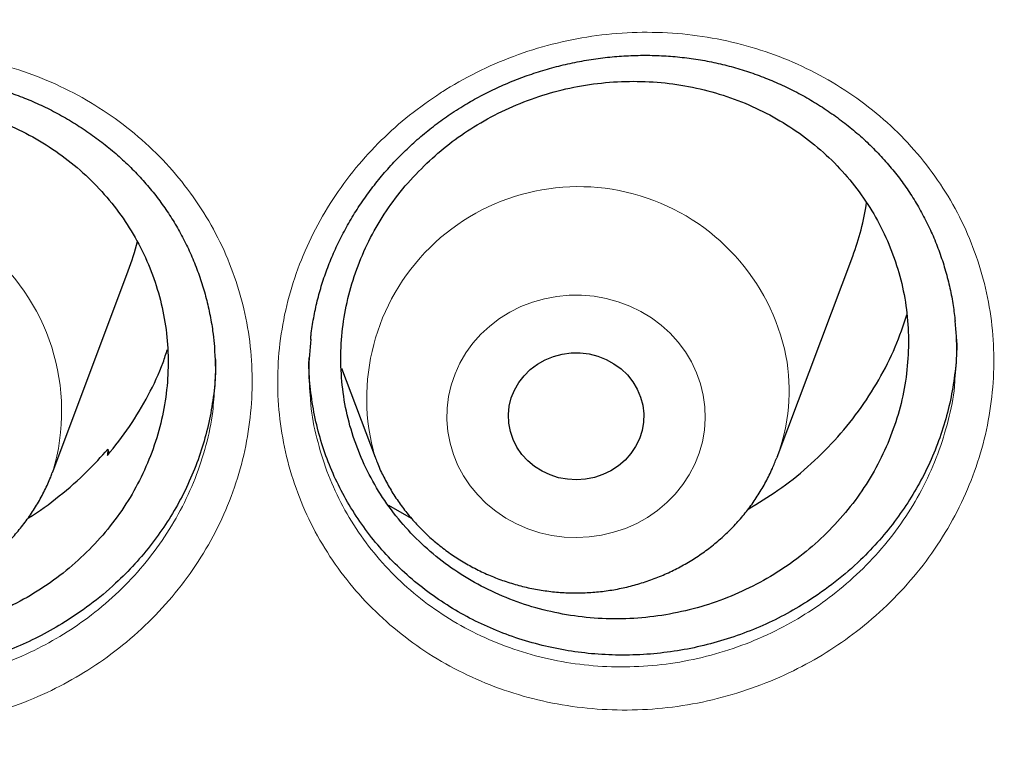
# Model space of a CAD drawing. Header units: millimetres. Extents: x 8 to 976, y 12 to 967.
# Tile 146 of 256: x 384.2 to 390.02, y 814.44 to 818.8. Entities that reach past the tile are written whole.
import ezdxf

# ---------------------------------------------------------------- set-up
doc = ezdxf.new("R2010")
doc.units = ezdxf.units.MM

msp = doc.modelspace()

# ---------------------------------------------------------------- linework, layer by layer
at = {"color": 7, "linetype": 'Continuous', "lineweight": 30}
for p, q in [((388.6729, 816.2108), (389.12, 817.399)), ((384.3915, 816.1235), (384.8386, 817.3117)), ((386.0985, 816.7378), (386.2968, 816.2108)), ((384.7174, 816.258), (384.7148, 816.2205)), ((384.7174, 816.258), (384.7218, 816.229)), ((388.6729, 816.2108), (388.6713, 816.2065)), ((384.39, 816.1195), (384.3915, 816.1235)), ((386.3757, 815.9276), (386.5112, 815.8509))]:
    msp.add_line(p, q, dxfattribs=at)
at = {"color": 252, "linetype": 'Continuous', "lineweight": 0, "flags": 128}
msp.add_lwpolyline([(388.2369, 816.5767), (388.2462, 816.508), (388.2484, 816.4388), (388.2434, 816.3698), (388.2314, 816.3014), (388.2124, 816.2346), (388.1866, 816.1697), (388.1542, 816.1075), (388.1156, 816.0485), (388.0711, 815.9932), (388.0212, 815.9423), (387.9662, 815.8961), (387.9068, 815.8551), (387.8434, 815.8197), (387.7766, 815.7902), (387.7071, 815.7669), (387.6356, 815.7499), (387.5626, 815.7396), (387.4889, 815.7358), (387.4152, 815.7388), (387.3422, 815.7485), (387.2704, 815.7647), (387.2007, 815.7873), (387.1336, 815.8161), (387.0698, 815.8509), (387.0099, 815.8913), (386.9544, 815.9369), (386.9038, 815.9874), (386.8587, 816.0421), (386.8194, 816.1007), (386.7864, 816.1626), (386.7599, 816.2272), (386.7401, 816.2939), (386.7273, 816.3621), (386.7215, 816.4311), (386.7229, 816.5003), (386.7314, 816.5691), (386.747, 816.6368), (386.7694, 816.7028), (386.7985, 816.7664), (386.834, 816.827), (386.8756, 816.8842), (386.9229, 816.9374), (386.9754, 816.986), (387.0327, 817.0296), (387.0942, 817.0679), (387.1593, 817.1004), (387.2275, 817.1268), (387.2981, 817.147), (387.3705, 817.1607), (387.4439, 817.1677), (387.5176, 817.1681), (387.5911, 817.1618), (387.6636, 817.1488), (387.7344, 817.1294), (387.8029, 817.1036), (387.8684, 817.0718), (387.9304, 817.0342), (387.9882, 816.9911), (388.0412, 816.943), (388.0891, 816.8903), (388.1314, 816.8336), (388.1676, 816.7733), (388.1974, 816.7099), (388.2206, 816.6442), (388.2369, 816.5767)], dxfattribs=at)
at = {"color": 7, "linetype": 'Continuous', "lineweight": 30, "flags": 128}
msp.add_lwpolyline([(387.8788, 816.5175), (387.8845, 816.4676), (387.8831, 816.4175), (387.8746, 816.368), (387.8592, 816.32), (387.837, 816.2744), (387.8086, 816.2319), (387.7744, 816.1934), (387.7351, 816.1595), (387.6912, 816.1308), (387.6437, 816.1079), (387.5934, 816.0911), (387.5411, 816.0807), (387.4878, 816.077), (387.4345, 816.08), (387.382, 816.0896), (387.3314, 816.1057), (387.2836, 816.128), (387.2393, 816.1561), (387.1994, 816.1894), (387.1646, 816.2274), (387.1355, 816.2695), (387.1127, 816.3148), (387.0964, 816.3626), (387.0872, 816.412), (387.085, 816.4621), (387.0899, 816.512), (387.1019, 816.5608), (387.1208, 816.6077), (387.1461, 816.6519), (387.1775, 816.6925), (387.2143, 816.7287), (387.256, 816.7601), (387.3018, 816.786), (387.3508, 816.8059), (387.4023, 816.8195), (387.4552, 816.8265), (387.5086, 816.8269), (387.5616, 816.8206), (387.6132, 816.8077), (387.6626, 816.7885), (387.7088, 816.7632), (387.7509, 816.7325), (387.7884, 816.6967), (387.8204, 816.6566), (387.8464, 816.6128), (387.866, 816.5661), (387.8788, 816.5175)], dxfattribs=at)
at = {"color": 252, "linetype": 'Continuous', "lineweight": 0}
for centre, radius, start, end in [((387.4994, 816.5577), 1.2518, 11.60575, 195.98473), ((383.1987, 816.4826), 1.2457, 343.24528, 189.77155), ((387.6305, 816.6042), 1.1142, 339.3225, 10.61742)]:
    msp.add_arc(centre, radius, start, end, dxfattribs=at)
at = {"color": 7, "linetype": 'Continuous', "lineweight": 30}
for centre, radius, start, end in [((387.6743, 817.9435), 1.5448, 339.36423, 351.51039), ((383.3841, 817.8589), 1.554, 339.38259, 346.08539)]:
    msp.add_arc(centre, radius, start, end, dxfattribs=at)
at = {"color": 252, "linetype": 'Continuous', "lineweight": 0}
for points, knots in [([(361.8798, 845.8256), (362.392, 845.8195), (363.4164, 845.8073), (364.9499, 845.7086), (366.4776, 845.5513), (367.9963, 845.33), (369.4942, 845.0482), (370.9687, 844.7074), (372.4174, 844.3097), (373.8464, 843.8536), (375.2617, 843.3369), (376.6599, 842.7594), (378.038, 842.121), (379.3848, 841.4263), (380.6977, 840.6768), (381.9667, 839.8786), (383.19, 839.0344), (384.3661, 838.1468), (385.5003, 837.2123), (386.5971, 836.2269), (387.6534, 835.1913), (388.6661, 834.1067), (389.627, 832.9814), (390.5343, 831.8176), (391.3811, 830.6245), (392.1669, 829.4054), (392.8915, 828.163), (393.5582, 826.8925), (394.1695, 825.5883), (394.723, 824.2523), (395.2162, 822.8867), (395.6451, 821.502), (396.0083, 820.101), (396.3049, 818.6948), (396.5304, 817.2861), (396.6697, 816.1647), (396.7113, 815.5094), (396.723, 815.3253)], [0, 0, 0, 0, 0.029296, 0.058593, 0.087889, 0.117185, 0.146482, 0.175255, 0.204028, 0.232802, 0.261575, 0.290871, 0.320168, 0.349464, 0.37876, 0.408057, 0.43683, 0.465603, 0.494377, 0.52315, 0.552446, 0.581743, 0.611039, 0.640335, 0.669632, 0.698405, 0.727178, 0.755952, 0.784725, 0.814021, 0.843318, 0.872614, 0.901911, 0.931207, 0.95998, 0.988754, 1, 1, 1, 1]), ([(361.8798, 844.4039), (361.3833, 844.398), (360.3901, 844.3861), (358.9033, 844.2905), (357.4222, 844.138), (355.9497, 843.9234), (354.4974, 843.6502), (353.0678, 843.3198), (351.6632, 842.9342), (350.2777, 842.492), (348.9056, 841.9911), (347.5499, 841.4312), (346.2139, 840.8122), (344.9081, 840.1387), (343.6351, 839.412), (342.4049, 838.6381), (341.2188, 837.8196), (340.0785, 836.959), (338.9788, 836.053), (337.9155, 835.0976), (336.8914, 834.0936), (335.9095, 833.042), (334.9778, 831.951), (334.0982, 830.8226), (333.2772, 829.6659), (332.5153, 828.4839), (331.8128, 827.2794), (331.1664, 826.0476), (330.5737, 824.7831), (330.0371, 823.4878), (329.5589, 822.1637), (329.1431, 820.8213), (328.7907, 819.4629), (328.504, 818.0995), (328.2823, 816.7339), (328.1246, 815.3689), (328.0298, 813.9988), (327.998, 812.6177), (328.0306, 811.2284), (328.1288, 809.8334), (328.2923, 808.4439), (328.5208, 807.0624), (328.812, 805.6998), (329.1642, 804.3586), (329.5752, 803.0408), (330.0466, 801.741), (330.5805, 800.4537), (331.1773, 799.1818), (331.837, 797.9283), (332.5549, 796.7032), (333.3295, 795.5089), (334.1543, 794.3546), (335.0267, 793.2419), (335.944, 792.172), (336.9096, 791.1403), (337.928, 790.1427), (338.9982, 789.1819), (340.119, 788.2607), (341.2819, 787.3866), (342.4847, 786.5613), (343.7175, 785.7911), (344.9774, 785.0763), (346.2613, 784.4172), (347.5742, 783.8107), (348.922, 783.2547), (350.3026, 782.7512), (351.7139, 782.3025), (353.1448, 781.9125), (354.5926, 781.5819), (356.0458, 781.3129), (357.5014, 781.1049), (358.9563, 780.9569), (360.4167, 780.868), (361.8887, 780.8381), (363.3696, 780.8687), (364.8564, 780.9609), (366.3375, 781.1143), (367.81, 781.3286), (369.2623, 781.6019), (370.6919, 781.9323), (372.0965, 782.3179), (373.482, 782.7601), (374.8541, 783.261), (376.2097, 783.8209), (377.5458, 784.4399), (378.8516, 785.1134), (380.1245, 785.8401), (381.3548, 786.614), (382.5409, 787.4325), (383.6812, 788.2931), (384.7809, 789.1991), (385.8442, 790.1545), (386.8683, 791.1585), (387.8502, 792.2101), (388.7819, 793.3011), (389.6615, 794.4295), (390.4825, 795.5862), (391.2444, 796.7682), (391.9469, 797.9727), (392.5933, 799.2045), (393.186, 800.469), (393.7226, 801.7643), (394.2008, 803.0883), (394.6166, 804.4308), (394.969, 805.7892), (395.2557, 807.1526), (395.4774, 808.5182), (395.6351, 809.8832), (395.7299, 811.2533), (395.7617, 812.6344), (395.7291, 814.0237), (395.6309, 815.4187), (395.4674, 816.8082), (395.2389, 818.1897), (394.9476, 819.5522), (394.5955, 820.8935), (394.1845, 822.2113), (393.7131, 823.5111), (393.1792, 824.7984), (392.5824, 826.0703), (391.9227, 827.3238), (391.2048, 828.5489), (390.4302, 829.7432), (389.6054, 830.8975), (388.7329, 832.0102), (387.8157, 833.08), (386.85, 834.1118), (385.8317, 835.1094), (384.7615, 836.0702), (383.6407, 836.9914), (382.4778, 837.8655), (381.275, 838.6907), (380.0421, 839.461), (378.7822, 840.1758), (377.4984, 840.8349), (376.1855, 841.4414), (374.8377, 841.9974), (373.4571, 842.5009), (372.0458, 842.9496), (370.6149, 843.3396), (369.1671, 843.6702), (367.7139, 843.9391), (366.2583, 844.1474), (364.8034, 844.2945), (363.343, 844.3868), (362.3676, 844.3982), (361.8798, 844.4039)], [0, 0, 0, 0, 0.007, 0.014, 0.021, 0.028, 0.035, 0.041875, 0.04875, 0.055625, 0.0625, 0.0695, 0.0765, 0.0835, 0.0905, 0.0975, 0.104375, 0.11125, 0.118125, 0.125, 0.132, 0.139, 0.146, 0.153, 0.16, 0.166875, 0.17375, 0.180625, 0.1875, 0.1945, 0.2015, 0.2085, 0.2155, 0.2225, 0.229375, 0.23625, 0.243125, 0.25, 0.257, 0.264, 0.271, 0.278, 0.285, 0.291875, 0.29875, 0.305625, 0.3125, 0.3195, 0.3265, 0.3335, 0.3405, 0.3475, 0.354375, 0.36125, 0.368125, 0.375, 0.382, 0.389, 0.396, 0.403, 0.41, 0.416875, 0.42375, 0.430625, 0.4375, 0.4445, 0.4515, 0.4585, 0.4655, 0.4725, 0.479375, 0.48625, 0.493125, 0.5, 0.507, 0.514, 0.521, 0.528, 0.535, 0.541875, 0.54875, 0.555625, 0.5625, 0.5695, 0.5765, 0.5835, 0.5905, 0.5975, 0.604375, 0.61125, 0.618125, 0.625, 0.632, 0.639, 0.646, 0.653, 0.66, 0.666875, 0.67375, 0.680625, 0.6875, 0.6945, 0.7015, 0.7085, 0.7155, 0.7225, 0.729375, 0.73625, 0.743125, 0.75, 0.757, 0.764, 0.771, 0.778, 0.785, 0.791875, 0.79875, 0.805625, 0.8125, 0.8195, 0.8265, 0.8335, 0.8405, 0.8475, 0.854375, 0.86125, 0.868125, 0.875, 0.882, 0.889, 0.896, 0.903, 0.91, 0.916875, 0.92375, 0.930625, 0.9375, 0.9445, 0.9515, 0.9585, 0.9655, 0.9725, 0.979375, 0.98625, 0.993125, 1, 1, 1, 1]), ([(386.6822, 818.3622), (386.693, 818.3691), (386.7705, 818.4185), (386.9216, 818.501), (387.1424, 818.5935), (387.3719, 818.6624), (387.6075, 818.7061), (387.846, 818.7249), (388.0843, 818.7186), (388.3193, 818.6863), (388.5482, 818.6294), (388.7684, 818.5487), (388.9766, 818.4442), (389.1706, 818.3179), (389.3477, 818.1717), (389.5051, 818.007), (389.6415, 817.8265), (389.7556, 817.6321), (389.8448, 817.4256), (389.9091, 817.2103), (389.9473, 816.989), (389.9584, 816.7645), (389.9431, 816.5397), (389.9017, 816.3169), (389.8336, 816.0992), (389.7406, 815.8891), (389.6239, 815.6894), (389.4842, 815.503), (389.324, 815.3319), (389.1496, 815.1816), (388.9643, 815.0533), (388.766, 814.9431), (388.5508, 814.8512), (388.321, 814.7803), (388.0853, 814.7341), (387.8468, 814.7138), (387.6085, 814.7185), (387.3728, 814.7483), (387.143, 814.8038), (386.9217, 814.8833), (386.7121, 814.9859), (386.5174, 815.1109), (386.3393, 815.2559), (386.18, 815.4192), (386.0421, 815.5993), (385.9268, 815.7933), (385.8353, 815.9989), (385.7698, 816.2136), (385.7301, 816.4344), (385.7167, 816.6589), (385.7306, 816.884), (385.7707, 817.107), (385.8367, 817.3252), (385.9282, 817.5353), (386.0433, 817.7353), (386.1783, 817.9196), (386.3314, 818.0857), (386.4975, 818.235), (386.6207, 818.3198), (386.6822, 818.3622)], [0, 0, 0, 0, 0.002893, 0.020814, 0.038793, 0.056715, 0.074637, 0.092617, 0.110539, 0.128439, 0.146396, 0.164298, 0.182221, 0.200202, 0.218126, 0.235973, 0.253878, 0.271725, 0.289601, 0.307535, 0.325411, 0.343232, 0.36111, 0.37893, 0.396789, 0.414706, 0.432565, 0.45042, 0.46833, 0.486185, 0.502768, 0.519351, 0.537339, 0.555383, 0.573369, 0.591279, 0.609246, 0.627155, 0.645104, 0.66311, 0.681058, 0.698951, 0.716901, 0.734793, 0.752674, 0.770611, 0.788491, 0.806338, 0.824242, 0.842088, 0.859931, 0.87783, 0.89567, 0.913493, 0.93137, 0.94919, 0.966112, 0.98308, 1, 1, 1, 1]), ([(382.3302, 818.2736), (382.3392, 818.2791), (382.4156, 818.3258), (382.5659, 818.4044), (382.7879, 818.4927), (383.0184, 818.5574), (383.2544, 818.5967), (383.4929, 818.6111), (383.7309, 818.6004), (383.9652, 818.5638), (384.193, 818.5028), (384.4117, 818.4181), (384.6182, 818.31), (384.8101, 818.1803), (384.9849, 818.0311), (385.1397, 817.8636), (385.2733, 817.6809), (385.3844, 817.4845), (385.4706, 817.2766), (385.5317, 817.0603), (385.5667, 816.8384), (385.5744, 816.6138), (385.5558, 816.3893), (385.5111, 816.1674), (385.4398, 815.951), (385.3437, 815.7426), (385.224, 815.5451), (385.0815, 815.3614), (384.9189, 815.1932), (384.7422, 815.0462), (384.555, 814.9213), (384.3552, 814.8148), (384.1388, 814.7269), (383.9081, 814.6603), (383.6719, 814.6185), (383.4333, 814.6027), (383.1953, 814.6117), (382.9602, 814.6458), (382.7315, 814.7054), (382.5117, 814.789), (382.3038, 814.8953), (382.1112, 815.0237), (381.9354, 815.1717), (381.7787, 815.3377), (381.6436, 815.5202), (381.5312, 815.7162), (381.4428, 815.9232), (381.3805, 816.139), (381.3441, 816.3604), (381.334, 816.585), (381.3512, 816.8098), (381.3946, 817.032), (381.4637, 817.2488), (381.5584, 817.4573), (381.6764, 817.6551), (381.8146, 817.8374), (381.9712, 818.0016), (382.1414, 818.149), (382.2673, 818.2321), (382.3302, 818.2736)], [0, 0, 0, 0, 0.002392, 0.020311, 0.038288, 0.056207, 0.074122, 0.092095, 0.11001, 0.1279, 0.145846, 0.163737, 0.181652, 0.199625, 0.21754, 0.235386, 0.253287, 0.27113, 0.289012, 0.30695, 0.32483, 0.34266, 0.360547, 0.378375, 0.396245, 0.414172, 0.432042, 0.449902, 0.46782, 0.48568, 0.502269, 0.518858, 0.536839, 0.554877, 0.572856, 0.590759, 0.608718, 0.62662, 0.64456, 0.662557, 0.680496, 0.698382, 0.716323, 0.734208, 0.752088, 0.770025, 0.787905, 0.805758, 0.823666, 0.841518, 0.859369, 0.877276, 0.895127, 0.912958, 0.930845, 0.948673, 0.965766, 0.982908, 1, 1, 1, 1]), ([(385.9153, 816.5572), (385.9159, 816.5456), (385.92, 816.4661), (385.9507, 816.3218), (386.0083, 816.1273), (386.0915, 815.9414), (386.1958, 815.7659), (386.3206, 815.6032), (386.4648, 815.4558), (386.626, 815.325), (386.8023, 815.2124), (386.9919, 815.1201), (387.1921, 815.0487), (387.4, 814.9991), (387.6133, 814.9728), (387.8289, 814.9693), (388.0447, 814.9883), (388.2579, 815.0308), (388.4658, 815.0956), (388.6604, 815.1794), (388.8397, 815.2797), (389.0073, 815.3964), (389.1652, 815.5329), (389.3101, 815.6883), (389.4366, 815.8575), (389.5421, 816.0387), (389.6267, 816.2292), (389.6867, 816.4266), (389.7187, 816.5749), (389.7235, 816.6568), (389.7244, 816.6709)], [0, 0, 0, 0, 0.006536, 0.044633, 0.082609, 0.120657, 0.158824, 0.196874, 0.23495, 0.273149, 0.311226, 0.34942, 0.387738, 0.425933, 0.464052, 0.502294, 0.540417, 0.578691, 0.61709, 0.65537, 0.690646, 0.725925, 0.76392, 0.802037, 0.840032, 0.878035, 0.916159, 0.954163, 0.992085, 1, 1, 1, 1]), ([(381.5339, 816.4595), (381.5341, 816.4549), (381.5371, 816.3825), (381.5652, 816.2447), (381.6195, 816.0492), (381.7, 815.862), (381.8016, 815.6847), (381.9239, 815.5199), (382.0658, 815.3699), (382.2248, 815.2363), (382.3992, 815.1204), (382.5872, 815.0246), (382.7861, 814.9496), (382.9931, 814.8961), (383.2058, 814.8658), (383.4211, 814.8582), (383.6371, 814.8731), (383.8507, 814.9115), (384.0594, 814.9724), (384.2552, 815.0524), (384.4359, 815.1493), (384.6053, 815.2627), (384.7651, 815.3962), (384.9122, 815.5489), (385.0412, 815.7156), (385.1494, 815.8947), (385.2367, 816.0835), (385.3, 816.2798), (385.3354, 816.4374), (385.3418, 816.5292), (385.3435, 816.5534)], [0, 0, 0, 0, 0.002581, 0.040628, 0.078553, 0.116536, 0.154642, 0.192627, 0.230624, 0.268741, 0.306739, 0.344851, 0.383086, 0.421199, 0.459239, 0.497402, 0.535445, 0.573642, 0.611964, 0.650166, 0.685398, 0.720629, 0.758576, 0.796644, 0.83459, 0.872551, 0.910635, 0.948595, 0.986477, 1, 1, 1, 1])]:
    msp.add_open_spline(points, degree=3, knots=knots, dxfattribs=at)
at = {"color": 7, "linetype": 'Continuous', "lineweight": 30}
for points, knots in [([(329.2775, 815.5657), (329.2835, 815.626), (329.3034, 815.8289), (329.344, 816.1737), (329.3993, 816.6001), (329.4613, 817.0257), (329.5296, 817.4504), (329.6042, 817.8742), (329.6851, 818.297), (329.7723, 818.7187), (329.8658, 819.1392), (329.9656, 819.5585), (330.0716, 819.9764), (330.1838, 820.3928), (330.3022, 820.8078), (330.4268, 821.2211), (330.5575, 821.6328), (330.6944, 822.0427), (330.8373, 822.4508), (330.9864, 822.857), (331.1415, 823.2612), (331.3026, 823.6633), (331.4696, 824.0632), (331.6427, 824.4609), (331.8216, 824.8563), (332.0064, 825.2494), (332.1971, 825.6399), (332.3935, 826.0279), (332.5957, 826.4133), (332.8037, 826.796), (333.0173, 827.176), (333.2366, 827.5531), (333.4615, 827.9273), (333.6919, 828.2985), (333.9279, 828.6666), (334.1693, 829.0317), (334.4161, 829.3935), (334.6683, 829.752), (334.9259, 830.1072), (335.1887, 830.459), (335.4567, 830.8073), (335.7299, 831.1521), (336.0082, 831.4932), (336.2915, 831.8306), (336.5799, 832.1643), (336.8732, 832.4942), (337.1714, 832.8202), (337.4744, 833.1423), (337.7822, 833.4604), (338.0947, 833.7744), (338.4119, 834.0842), (338.7336, 834.3899), (339.0599, 834.6913), (339.3907, 834.9884), (339.7258, 835.2812), (340.0653, 835.5695), (340.409, 835.8533), (340.7569, 836.1326), (341.109, 836.4073), (341.4651, 836.6774), (341.8252, 836.9428), (342.1893, 837.2034), (342.5571, 837.4592), (342.9288, 837.7102), (343.3042, 837.9563), (343.6831, 838.1974), (344.0657, 838.4335), (344.4517, 838.6646), (344.8412, 838.8907), (345.234, 839.1116), (345.63, 839.3272), (346.0292, 839.5378), (346.4315, 839.743), (346.8368, 839.9429), (347.2451, 840.1375), (347.6562, 840.3268), (348.0702, 840.5106), (348.4868, 840.689), (348.906, 840.8618), (349.3278, 841.0292), (349.752, 841.1911), (350.1786, 841.3473), (350.6075, 841.498), (351.0385, 841.643), (351.4718, 841.7823), (351.907, 841.916), (352.3442, 842.0439), (352.7832, 842.1661), (353.2241, 842.2825), (353.6666, 842.3931), (354.1107, 842.4979), (354.5564, 842.5969), (355.0034, 842.6899), (355.4519, 842.7772), (355.9015, 842.8585), (356.3524, 842.934), (356.8043, 843.0035), (357.2572, 843.0671), (357.7111, 843.1248), (358.1657, 843.1765), (358.6211, 843.2222), (359.0771, 843.2619), (359.5336, 843.2957), (359.9906, 843.3235), (360.448, 843.3452), (360.9057, 843.361), (361.3635, 843.3708), (361.8215, 843.3745), (362.2795, 843.3723), (362.7373, 843.3641), (363.1951, 843.3498), (363.6525, 843.3296), (364.1096, 843.3033), (364.5663, 843.2711), (365.0225, 843.2329), (365.478, 843.1887), (365.9328, 843.1385), (366.3869, 843.0824), (366.84, 843.0203), (367.2922, 842.9523), (367.7433, 842.8783), (368.1933, 842.7985), (368.6421, 842.7128), (369.0895, 842.6211), (369.5355, 842.5237), (369.98, 842.4204), (370.423, 842.3112), (370.8642, 842.1963), (371.3038, 842.0756), (371.7414, 841.9491), (372.1772, 841.8169), (372.6109, 841.679), (373.0425, 841.5355), (373.472, 841.3863), (373.8991, 841.2315), (374.324, 841.071), (374.7464, 840.9051), (375.1662, 840.7336), (375.5835, 840.5566), (375.9981, 840.3742), (376.41, 840.1863), (376.819, 839.9931), (377.225, 839.7945), (377.6281, 839.5906), (378.0281, 839.3815), (378.425, 839.1671), (378.8186, 838.9475), (379.2089, 838.7228), (379.5958, 838.493), (379.9792, 838.2582), (380.3591, 838.0183), (380.7354, 837.7735), (381.108, 837.5238), (381.4769, 837.2692), (381.8419, 837.0098), (382.203, 836.7456), (382.5601, 836.4768), (382.9132, 836.2033), (383.2622, 835.9251), (383.607, 835.6424), (383.9476, 835.3553), (384.2838, 835.0636), (384.6157, 834.7677), (384.9431, 834.4673), (385.266, 834.1628), (385.5843, 833.854), (385.898, 833.541), (386.207, 833.224), (386.5113, 832.903), (386.8107, 832.578), (387.1052, 832.2491), (387.3949, 831.9164), (387.6795, 831.5799), (387.9591, 831.2397), (388.2336, 830.8959), (388.5029, 830.5485), (388.7671, 830.1976), (389.0259, 829.8433), (389.2795, 829.4856), (389.5277, 829.1246), (389.7705, 828.7604), (390.0079, 828.3931), (390.2397, 828.0226), (390.466, 827.6492), (390.6867, 827.2729), (390.9018, 826.8937), (391.1112, 826.5117), (391.3149, 826.1269), (391.5128, 825.7396), (391.705, 825.3497), (391.8913, 824.9573), (392.0717, 824.5625), (392.2463, 824.1654), (392.4149, 823.766), (392.5775, 823.3645), (392.7341, 822.9608), (392.8847, 822.5552), (393.0292, 822.1476), (393.1677, 821.7381), (393.3, 821.3269), (393.4261, 820.914), (393.5461, 820.4994), (393.6599, 820.0834), (393.7675, 819.6658), (393.8689, 819.247), (393.964, 818.8268), (394.0528, 818.4054), (394.1353, 817.9829), (394.2116, 817.5593), (394.2815, 817.1348), (394.345, 816.7094), (394.4023, 816.2832), (394.4527, 815.8563), (394.4859, 815.5495), (394.5004, 815.3849), (394.5023, 815.363)], [0, 0, 0, 0, 0.0019988, 0.0067268, 0.0114548, 0.0161828, 0.0209108, 0.0256386, 0.0303666, 0.0350945, 0.0398224, 0.0445503, 0.0492781, 0.0540061, 0.0587338, 0.0634616, 0.0681894, 0.0729171, 0.0776449, 0.0823724, 0.0871001, 0.0918278, 0.0965553, 0.1012827, 0.1060103, 0.1107377, 0.1154652, 0.1201926, 0.1249199, 0.1296472, 0.1343744, 0.1391018, 0.143829, 0.1485561, 0.1532832, 0.1580102, 0.1627373, 0.1674643, 0.1721913, 0.1769182, 0.181645, 0.1863719, 0.1910986, 0.1958254, 0.2005521, 0.2052788, 0.2100054, 0.214732, 0.2194586, 0.2241851, 0.2289115, 0.233638, 0.2383644, 0.2430907, 0.2478171, 0.2525434, 0.2572696, 0.2619959, 0.266722, 0.2714482, 0.2761743, 0.2809004, 0.2856265, 0.2903525, 0.2950785, 0.2998045, 0.3045304, 0.3092563, 0.3139822, 0.3187081, 0.3234339, 0.3281597, 0.3328855, 0.3376113, 0.342337, 0.3470627, 0.3517884, 0.356514, 0.3612397, 0.3659653, 0.3706909, 0.3754165, 0.3801421, 0.3848676, 0.3895932, 0.3943187, 0.3990442, 0.4037697, 0.4084952, 0.4132206, 0.4179461, 0.4226715, 0.4273969, 0.4321224, 0.4368478, 0.4415732, 0.4462985, 0.4510239, 0.4557493, 0.4604747, 0.4652001, 0.4699254, 0.4746507, 0.4793761, 0.4841014, 0.4888268, 0.4935521, 0.4982775, 0.5030028, 0.5077281, 0.5124535, 0.5171788, 0.5219041, 0.5266295, 0.5313548, 0.5360802, 0.5408055, 0.5455309, 0.5502562, 0.5549816, 0.5597069, 0.5644323, 0.5691577, 0.5738831, 0.5786085, 0.5833339, 0.5880593, 0.5927847, 0.5975102, 0.6022356, 0.6069611, 0.6116866, 0.616412, 0.6211376, 0.625863, 0.6305886, 0.6353142, 0.6400397, 0.6447653, 0.6494909, 0.6542165, 0.6589421, 0.6636678, 0.6683936, 0.6731192, 0.677845, 0.6825707, 0.6872965, 0.6920223, 0.6967482, 0.701474, 0.7061999, 0.7109258, 0.7156518, 0.7203777, 0.7251038, 0.7298298, 0.7345558, 0.739282, 0.744008, 0.7487343, 0.7534605, 0.7581867, 0.7629129, 0.7676393, 0.7723656, 0.777092, 0.7818184, 0.7865448, 0.7912714, 0.7959979, 0.8007245, 0.8054511, 0.8101777, 0.8149044, 0.8196311, 0.8243578, 0.8290848, 0.8338116, 0.8385385, 0.8432654, 0.8479924, 0.8527194, 0.8574464, 0.8621735, 0.8669007, 0.8716279, 0.8763551, 0.8810823, 0.8858097, 0.890537, 0.8952644, 0.8999918, 0.9047193, 0.9094467, 0.9141742, 0.9189018, 0.9236294, 0.9283569, 0.9330846, 0.9378123, 0.94254, 0.9472679, 0.9519956, 0.9567234, 0.9614512, 0.9661791, 0.970907, 0.9756349, 0.9803629, 0.9850907, 0.9898187, 0.9945467, 0.9992747, 1, 1, 1, 1]), ([(386.8036, 818.2778), (386.8191, 818.2873), (386.8653, 818.3155), (386.9448, 818.3588), (387.0431, 818.4059), (387.1445, 818.4479), (387.2487, 818.4847), (387.3552, 818.5161), (387.4637, 818.5419), (387.5736, 818.562), (387.6843, 818.5761), (387.7955, 818.5843), (387.9064, 818.5866), (388.0165, 818.5828), (388.1254, 818.573), (388.2327, 818.5574), (388.3378, 818.5359), (388.441, 818.5087), (388.5426, 818.4756), (388.6428, 818.4368), (388.7411, 818.3921), (388.837, 818.342), (388.93, 818.2864), (389.0194, 818.2258), (389.1048, 818.1605), (389.1857, 818.0908), (389.2615, 818.0172), (389.3321, 817.94), (389.3969, 817.8596), (389.456, 817.7762), (389.5096, 817.6896), (389.5578, 817.5997), (389.6008, 817.5063), (389.6382, 817.4098), (389.6698, 817.3108), (389.6952, 817.2096), (389.7144, 817.1105), (389.7218, 817.0447), (389.7253, 817.0138)], [0, 0, 0, 0, 0.013953, 0.041639, 0.069446, 0.097435, 0.125588, 0.15388, 0.182278, 0.210742, 0.23923, 0.267684, 0.296058, 0.324314, 0.352417, 0.380341, 0.408054, 0.435624, 0.463457, 0.491579, 0.519949, 0.54851, 0.577202, 0.605962, 0.634708, 0.663364, 0.691866, 0.720164, 0.748212, 0.775995, 0.803699, 0.831665, 0.859866, 0.888276, 0.916848, 0.945549, 0.974319, 1, 1, 1, 1]), ([(382.4462, 818.1833), (382.4618, 818.1925), (382.5084, 818.2198), (382.5885, 818.2616), (382.6875, 818.3069), (382.7895, 818.347), (382.8942, 818.3819), (383.0012, 818.4113), (383.1101, 818.4351), (383.2203, 818.453), (383.3313, 818.4651), (383.4425, 818.4712), (383.5534, 818.4714), (383.6635, 818.4655), (383.7723, 818.4537), (383.8792, 818.4361), (383.984, 818.4126), (384.0867, 818.3834), (384.1879, 818.3484), (384.2874, 818.3076), (384.385, 818.2612), (384.4801, 818.2091), (384.5722, 818.1518), (384.6606, 818.0895), (384.745, 818.0226), (384.8248, 817.9513), (384.8995, 817.8762), (384.9688, 817.7977), (385.0323, 817.7161), (385.0901, 817.6316), (385.1423, 817.5439), (385.1891, 817.453), (385.2306, 817.3588), (385.2664, 817.2616), (385.2964, 817.162), (385.3202, 817.0603), (385.3368, 816.967), (385.3427, 816.9075), (385.3452, 816.8827)], [0, 0, 0, 0, 0.014022, 0.041854, 0.06981, 0.097948, 0.126251, 0.154692, 0.183239, 0.211853, 0.240491, 0.269092, 0.297614, 0.326015, 0.354262, 0.382329, 0.410183, 0.437891, 0.465863, 0.494127, 0.522639, 0.551346, 0.580184, 0.60909, 0.637984, 0.666786, 0.695437, 0.723879, 0.752074, 0.78, 0.807851, 0.835968, 0.864323, 0.892885, 0.921618, 0.950474, 0.979407, 1, 1, 1, 1]), ([(386.603, 817.9483), (386.5595, 817.9042), (386.4722, 817.8159), (386.3616, 817.6675), (386.2675, 817.5098), (386.1931, 817.3432), (386.1384, 817.1705), (386.1041, 816.9936), (386.0914, 816.8149), (386.0997, 816.6365), (386.1288, 816.4607), (386.1792, 816.2899), (386.2494, 816.1261), (386.3386, 815.9712), (386.4463, 815.8275), (386.5705, 815.6966), (386.7098, 815.5799), (386.8627, 815.4795), (387.027, 815.3962), (387.2007, 815.3309), (387.3817, 815.2851), (387.5676, 815.2588), (387.7562, 815.2523), (387.9449, 815.2663), (388.1315, 815.3001), (388.3137, 815.3531), (388.4889, 815.4255), (388.6551, 815.5155), (388.8103, 815.6222), (388.952, 815.7447), (389.079, 815.8809), (389.1896, 816.0292), (389.2819, 816.188), (389.3554, 816.3549), (389.409, 816.528), (389.4414, 816.7051), (389.4531, 816.8839), (389.4437, 817.0622), (389.4127, 817.2376), (389.3613, 817.4081), (389.2901, 817.5715), (389.1992, 817.7255), (389.0906, 817.8685), (388.9656, 817.9988), (388.8251, 818.1141), (388.6715, 818.2136), (388.5066, 818.296), (388.3323, 818.3597), (388.1509, 818.4045), (387.9648, 818.4297), (387.7761, 818.4345), (387.5875, 818.4194), (387.401, 818.3846), (387.2194, 818.3299), (387.0446, 818.2567), (386.8825, 818.1673), (386.7337, 818.0651), (386.6466, 817.9872), (386.603, 817.9483)], [0, 0, 0, 0, 0.017877, 0.035813, 0.05369, 0.071568, 0.089504, 0.107382, 0.125251, 0.143178, 0.161049, 0.178911, 0.196832, 0.214696, 0.23256, 0.250481, 0.268345, 0.286216, 0.304144, 0.322015, 0.339896, 0.357835, 0.375716, 0.393607, 0.411555, 0.429446, 0.447341, 0.465293, 0.483188, 0.50108, 0.519029, 0.536921, 0.554805, 0.572745, 0.590628, 0.608501, 0.62643, 0.644304, 0.662168, 0.68009, 0.697954, 0.715817, 0.733738, 0.7516, 0.769469, 0.787394, 0.805262, 0.823141, 0.841076, 0.858954, 0.876842, 0.894788, 0.912676, 0.930571, 0.948522, 0.966417, 0.983208, 1, 1, 1, 1]), ([(382.2304, 817.838), (382.187, 817.7942), (382.0999, 817.7064), (381.9896, 817.5589), (381.8958, 817.402), (381.8218, 817.2361), (381.7673, 817.064), (381.7333, 816.8878), (381.7208, 816.7095), (381.7292, 816.5316), (381.7585, 816.3562), (381.809, 816.1856), (381.8792, 816.0219), (381.9685, 815.867), (382.0762, 815.7233), (382.2004, 815.5922), (382.3396, 815.4753), (382.4925, 815.3746), (382.6566, 815.2908), (382.8301, 815.225), (383.0109, 815.1787), (383.1966, 815.1517), (383.3848, 815.1445), (383.5733, 815.1578), (383.7595, 815.1908), (383.9413, 815.243), (384.1162, 815.3144), (384.282, 815.4036), (384.4368, 815.5094), (384.5782, 815.631), (384.7048, 815.7664), (384.8152, 815.9138), (384.9071, 816.0718), (384.9803, 816.238), (385.0336, 816.4104), (385.0659, 816.587), (385.0773, 816.7652), (385.0677, 816.9431), (385.0366, 817.1182), (384.9851, 817.2885), (384.9138, 817.4518), (384.8229, 817.6058), (384.7143, 817.7488), (384.5892, 817.8792), (384.4488, 817.9948), (384.2953, 818.0946), (384.1306, 818.1775), (383.9564, 818.2416), (383.7753, 818.287), (383.5894, 818.3129), (383.4011, 818.3184), (383.2127, 818.3041), (383.0266, 818.2701), (382.8453, 818.2162), (382.6709, 818.1438), (382.5092, 818.0553), (382.3608, 817.954), (382.2739, 817.8767), (382.2304, 817.838)], [0, 0, 0, 0, 0.017879, 0.035815, 0.053693, 0.071573, 0.089509, 0.107388, 0.12526, 0.143188, 0.16106, 0.178927, 0.196851, 0.214717, 0.232583, 0.250507, 0.268373, 0.286245, 0.304173, 0.322045, 0.339925, 0.357863, 0.375743, 0.393631, 0.411576, 0.429464, 0.447356, 0.465306, 0.483198, 0.501088, 0.519036, 0.536925, 0.554809, 0.57275, 0.590633, 0.608507, 0.626439, 0.644314, 0.662181, 0.680107, 0.697974, 0.715839, 0.733762, 0.751627, 0.769497, 0.787423, 0.805293, 0.82317, 0.841105, 0.858982, 0.876868, 0.894811, 0.912697, 0.930589, 0.948537, 0.966429, 0.983214, 1, 1, 1, 1]), ([(385.9164, 816.9057), (385.9171, 816.9143), (385.9206, 816.9571), (385.9332, 817.0336), (385.9544, 817.1342), (385.9822, 817.2334), (386.016, 817.3315), (386.0561, 817.4286), (386.1022, 817.5241), (386.1542, 817.6178), (386.212, 817.7091), (386.2753, 817.7976), (386.3437, 817.8829), (386.417, 817.9644), (386.4949, 818.0417), (386.5769, 818.1146), (386.6627, 818.1826), (386.7386, 818.2366), (386.7865, 818.267), (386.8036, 818.2778)], [0, 0, 0, 0, 0.015772, 0.078835, 0.141239, 0.203128, 0.265565, 0.328467, 0.391788, 0.455448, 0.519359, 0.583427, 0.647546, 0.711583, 0.775436, 0.83902, 0.902271, 0.965144, 1, 1, 1, 1]), ([(388.5024, 815.9046), (388.5616, 815.9402), (388.6852, 816.0146), (388.8561, 816.1513), (389.0158, 816.3079), (389.1568, 816.4801), (389.277, 816.6654), (389.3741, 816.8562), (389.4191, 816.9881), (389.4406, 817.0514)], [0, 0, 0, 0, 0.134286, 0.280261, 0.426288, 0.572793, 0.718823, 0.864949, 1, 1, 1, 1]), ([(389.7244, 816.6709), (389.7295, 816.7247), (389.7405, 816.84), (389.7311, 816.9549), (389.7261, 817.0162)], [0, 0, 0, 0, 0.466596, 1, 1, 1, 1]), ([(385.3435, 816.5534), (385.3481, 816.597), (385.3598, 816.7083), (385.3519, 816.8194), (385.3472, 816.8869)], [0, 0, 0, 0, 0.392545, 1, 1, 1, 1]), ([(385.9165, 816.908), (385.9109, 816.8469), (385.9001, 816.7297), (385.9103, 816.6131), (385.9153, 816.5572)], [0, 0, 0, 0, 0.520826, 1, 1, 1, 1]), ([(389.7339, 816.909), (389.7343, 816.89), (389.7359, 816.8194), (389.7243, 816.6984), (389.6996, 816.5476), (389.6609, 816.3988), (389.609, 816.2518), (389.5441, 816.1092), (389.4675, 815.9733), (389.3796, 815.8435), (389.2798, 815.7196), (389.1599, 815.5943), (389.0191, 815.4703), (388.9081, 815.3953), (388.8523, 815.3576)], [0, 0, 0, 0, 0.031448, 0.116754, 0.199679, 0.282598, 0.367931, 0.453264, 0.536175, 0.61909, 0.704408, 0.789717, 0.894278, 1, 1, 1, 1]), ([(384.7148, 816.2205), (384.7599, 816.2769), (384.85, 816.3901), (384.9583, 816.5759), (385.0327, 816.7291), (385.0614, 816.8221), (385.0693, 816.8478)], [0, 0, 0, 0, 0.295566, 0.592062, 0.88763, 1, 1, 1, 1]), ([(385.3532, 816.7873), (385.3534, 816.7585), (385.3541, 816.6781), (385.34, 816.5477), (385.3124, 816.3974), (385.2713, 816.2495), (385.2168, 816.1036), (385.1495, 815.9624), (385.0706, 815.8281), (384.9805, 815.7002), (384.8786, 815.5784), (384.7566, 815.4557), (384.614, 815.3349), (384.5021, 815.2623), (384.4458, 815.2258)], [0, 0, 0, 0, 0.046897, 0.13089, 0.212537, 0.294189, 0.37821, 0.462229, 0.543862, 0.625494, 0.709494, 0.793488, 0.896178, 1, 1, 1, 1]), ([(388.8523, 815.3576), (388.8069, 815.3302), (388.7161, 815.2756), (388.5703, 815.2066), (388.4184, 815.1479), (388.2619, 815.1015), (388.1036, 815.0681), (387.9431, 815.0473), (387.7802, 815.0393), (387.6176, 815.0443), (387.4582, 815.0621), (387.3014, 815.0925), (387.1468, 815.1359), (386.9971, 815.1916), (386.8549, 815.2586), (386.7195, 815.3366), (386.5907, 815.4262), (386.4706, 815.5261), (386.3613, 815.6346), (386.262, 815.7516), (386.173, 815.8777), (386.0958, 816.0107), (386.0317, 816.1484), (385.9802, 816.2909), (385.941, 816.4388), (385.9163, 816.5897), (385.905, 816.7098), (385.9065, 816.7788), (385.9069, 816.7976)], [0, 0, 0, 0, 0.038875, 0.077753, 0.117749, 0.157746, 0.19674, 0.235735, 0.275871, 0.316006, 0.354924, 0.393842, 0.433898, 0.473951, 0.512767, 0.551582, 0.591523, 0.631463, 0.67033, 0.709194, 0.749193, 0.789195, 0.827989, 0.866784, 0.906709, 0.946632, 0.985423, 1, 1, 1, 1]), ([(384.4458, 815.2258), (384.3999, 815.1994), (384.308, 815.1465), (384.161, 815.0804), (384.008, 815.0247), (383.8506, 814.9816), (383.6918, 814.9515), (383.5311, 814.934), (383.3681, 814.9293), (383.2058, 814.9376), (383.0469, 814.9587), (382.8908, 814.9923), (382.7371, 815.0388), (382.5886, 815.0975), (382.4477, 815.1673), (382.3138, 815.248), (382.1867, 815.3402), (382.0685, 815.4424), (381.9611, 815.553), (381.8639, 815.6719), (381.7771, 815.7997), (381.7024, 815.9341), (381.6407, 816.073), (381.5915, 816.2165), (381.5554, 816.3651), (381.5322, 816.5127), (381.5281, 816.6106), (381.5262, 816.657)], [0, 0, 0, 0, 0.039617, 0.079234, 0.119997, 0.16076, 0.200428, 0.240098, 0.280928, 0.321757, 0.361345, 0.400932, 0.441676, 0.482421, 0.521905, 0.561389, 0.60202, 0.642652, 0.682197, 0.721741, 0.762442, 0.803139, 0.842625, 0.88211, 0.922745, 0.96338, 1, 1, 1, 1]), ([(384.2465, 815.8518), (384.2471, 815.8521), (384.3127, 815.8889), (384.4314, 815.98), (384.5894, 816.1149), (384.6779, 816.2138), (384.7174, 816.258)], [0, 0, 0, 0, 0.002855, 0.358689, 0.713388, 1, 1, 1, 1]), ([(386.2966, 816.2133), (386.3005, 816.2025), (386.314, 816.1644), (386.3435, 816.1013), (386.3847, 816.0244), (386.4319, 815.9507), (386.4843, 815.8804), (386.5419, 815.8138), (386.6042, 815.7513), (386.671, 815.6932), (386.742, 815.6398), (386.8169, 815.5914), (386.8951, 815.5482), (386.9764, 815.5105), (387.0604, 815.4784), (387.1466, 815.4522), (387.2345, 815.4319), (387.3238, 815.4177), (387.414, 815.4097), (387.5046, 815.408), (387.5952, 815.4125), (387.6852, 815.4232), (387.7742, 815.4401), (387.8618, 815.4631), (387.9474, 815.4921), (388.0307, 815.527), (388.1111, 815.5675), (388.1884, 815.6134), (388.262, 815.6646), (388.3316, 815.7208), (388.3968, 815.7815), (388.4573, 815.8466), (388.5127, 815.9157), (388.5629, 815.9884), (388.6073, 816.0644), (388.6437, 816.1371), (388.6625, 816.1854), (388.6707, 816.2065)], [0, 0, 0, 0, 0.011414, 0.040279, 0.069175, 0.098102, 0.127073, 0.156082, 0.185143, 0.214251, 0.243404, 0.272607, 0.301856, 0.331148, 0.360483, 0.389853, 0.419258, 0.448691, 0.47815, 0.507627, 0.53712, 0.566621, 0.596126, 0.625626, 0.655119, 0.684596, 0.714054, 0.743487, 0.772887, 0.802254, 0.831575, 0.860855, 0.890083, 0.919261, 0.948387, 0.977465, 1, 1, 1, 1]), ([(382.0174, 816.1197), (382.0256, 816.0987), (382.0442, 816.0507), (382.0803, 815.9784), (382.1243, 815.903), (382.1739, 815.8308), (382.2287, 815.7621), (382.2885, 815.6974), (382.3529, 815.6368), (382.4217, 815.5809), (382.4945, 815.5297), (382.5709, 815.4837), (382.6506, 815.4429), (382.7332, 815.4078), (382.8182, 815.3784), (382.9053, 815.3548), (382.9939, 815.3374), (383.0837, 815.326), (383.1741, 815.3209), (383.2647, 815.322), (383.3551, 815.3293), (383.4447, 815.3429), (383.5331, 815.3626), (383.6199, 815.3884), (383.7045, 815.4201), (383.7865, 815.4575), (383.8656, 815.5006), (383.9412, 815.549), (384.013, 815.6024), (384.0806, 815.6607), (384.1437, 815.7236), (384.2019, 815.7905), (384.2549, 815.8613), (384.3027, 815.9355), (384.3443, 816.0129), (384.3732, 816.0744), (384.3861, 816.1107), (384.3893, 816.1195)], [0, 0, 0, 0, 0.022443, 0.051382, 0.080351, 0.109362, 0.13841, 0.167506, 0.196648, 0.22584, 0.25508, 0.284365, 0.313698, 0.343073, 0.372485, 0.401935, 0.431416, 0.460924, 0.490454, 0.520002, 0.549562, 0.579129, 0.608695, 0.638255, 0.667803, 0.697337, 0.726846, 0.756327, 0.785776, 0.815184, 0.844551, 0.873867, 0.903135, 0.932354, 0.961519, 0.990635, 1, 1, 1, 1]), ([(327.0285, 815.3102), (327.026, 815.2749), (327.0205, 815.198), (327.0129, 815.081), (327.005, 814.9545), (326.9969, 814.8211), (326.9886, 814.6748), (326.9805, 814.5161), (326.9726, 814.3459), (326.9648, 814.152), (326.9574, 813.9329), (326.9511, 813.6872), (326.9464, 813.4253), (326.944, 813.1471), (326.9442, 812.8527), (326.9475, 812.5421), (326.9543, 812.2154), (326.9644, 811.8987), (326.9771, 811.5969), (326.9912, 811.3218), (327.0069, 811.0595), (327.0236, 810.8157), (327.0406, 810.591), (327.0576, 810.3857), (327.0741, 810.2012), (327.0897, 810.0375), (327.1039, 809.8953), (327.1165, 809.7742), (327.1274, 809.6741), (327.1362, 809.594), (327.1426, 809.5375), (327.147, 809.4998), (327.1503, 809.4704), (327.1545, 809.4352), (327.1599, 809.3891), (327.1666, 809.333), (327.1764, 809.2523), (327.19, 809.143), (327.2084, 809.0007), (327.2298, 808.8404), (327.2544, 808.6641), (327.2814, 808.4787), (327.3104, 808.2879), (327.3405, 808.0974), (327.3718, 807.9075), (327.4041, 807.7184), (327.4568, 807.421), (327.5331, 807.017), (327.6343, 806.5261), (327.7393, 806.0546), (327.848, 805.598), (327.9657, 805.1345), (328.074, 804.7342), (328.1692, 804.3986), (328.2481, 804.1293), (328.3303, 803.8583), (328.4071, 803.6126), (328.475, 803.4015), (328.5301, 803.2336), (328.5776, 803.0911), (328.6154, 802.9796), (328.6441, 802.8957), (328.6648, 802.8357), (328.6835, 802.7818), (328.7039, 802.7231), (328.7296, 802.65), (328.7612, 802.5607), (328.7988, 802.4557), (328.8427, 802.3346), (328.8965, 802.1879), (328.9616, 802.0137), (329.0391, 801.8101), (329.1268, 801.5847), (329.2234, 801.3423), (329.3254, 801.0926), (329.4289, 800.8452), (329.5587, 800.5423), (329.7146, 800.1899), (329.8963, 799.7941), (330.0672, 799.4348), (330.2264, 799.1101), (330.3736, 798.8178), (330.5147, 798.5443), (330.6493, 798.2892), (330.777, 798.0524), (330.9781, 797.6865), (331.2623, 797.1873), (331.5439, 796.7181), (331.7324, 796.4137), (331.821, 796.2721), (331.9106, 796.1307), (332.001, 795.9895), (332.0923, 795.8486), (332.1825, 795.7109), (332.2647, 795.5869), (332.3344, 795.4826), (332.3894, 795.401), (332.4323, 795.3375), (332.4649, 795.2896), (332.4941, 795.2468), (332.5275, 795.198), (332.573, 795.1319), (332.6317, 795.0469), (332.7048, 794.942), (332.7912, 794.8192), (332.891, 794.6787), (332.9973, 794.5308), (333.1088, 794.3775), (333.2243, 794.2206), (333.35, 794.052), (333.4862, 793.8719), (333.6322, 793.6814), (333.8524, 793.3987), (334.1419, 793.0366), (334.4871, 792.6195), (334.8137, 792.2372), (335.1212, 791.8874), (335.42, 791.5568), (335.7095, 791.2448), (335.9874, 790.9526), (336.2532, 790.6795), (336.5066, 790.425), (336.7487, 790.1868), (336.9936, 789.9504), (337.2445, 789.7132), (337.5079, 789.4694), (337.7754, 789.2271), (338.0503, 788.9833), (338.3328, 788.7384), (338.6017, 788.5103), (338.8558, 788.2992), (339.094, 788.1048), (339.337, 787.91), (339.585, 787.7151), (339.8366, 787.521), (340.0577, 787.3536), (340.2415, 787.2165), (340.3825, 787.1126), (340.5086, 787.0205), (340.6196, 786.9402), (340.7101, 786.8752), (340.7817, 786.8241), (340.8344, 786.7867), (340.8749, 786.758), (340.9097, 786.7334), (340.9525, 786.7032), (341.013, 786.6608), (341.094, 786.6042), (341.1926, 786.5358), (341.3091, 786.4556), (341.4437, 786.3639), (341.5964, 786.2609), (341.8983, 786.0597), (342.3505, 785.7665), (342.9563, 785.3909), (343.5812, 785.0206), (344.2255, 784.6566), (344.8854, 784.3018), (345.5605, 783.957), (346.2495, 783.6233), (346.9505, 783.3023), (347.6927, 782.9816), (348.4703, 782.6667), (349.2822, 782.3607), (350.0899, 782.0782), (350.8925, 781.8185), (351.6845, 781.5821), (352.4653, 781.3679), (353.2355, 781.1745), (354.0031, 780.999), (354.8067, 780.8332), (355.6493, 780.6791), (356.531, 780.5396), (357.4162, 780.4212), (358.3043, 780.3241), (359.1947, 780.2484), (360.0869, 780.1941), (360.9802, 780.1614), (361.8742, 780.1504), (362.7682, 780.1611), (363.6615, 780.1936), (364.5537, 780.2476), (365.4442, 780.323), (366.3323, 780.4199), (367.2185, 780.5381), (368.1034, 780.6778), (368.9567, 780.8338), (369.7785, 781.0036), (370.5686, 781.185), (371.3569, 781.3842), (372.1429, 781.6015), (372.9215, 781.8356), (373.6942, 782.0868), (374.4647, 782.3564), (375.2411, 782.6481), (375.9706, 782.942), (376.6525, 783.2337), (377.2862, 783.5193), (377.923, 783.8215), (378.459, 784.0889), (378.8949, 784.3148), (379.231, 784.4936), (379.5675, 784.6772), (379.9041, 784.8656), (380.2364, 785.0563), (380.5578, 785.2454), (380.8618, 785.4285), (381.1467, 785.6039), (381.4127, 785.771), (381.66, 785.9294), (381.889, 786.0787), (382.0794, 786.2048), (382.2349, 786.3091), (382.3589, 786.3931), (382.4749, 786.4724), (382.5831, 786.5469), (382.6826, 786.616), (382.7701, 786.6772), (382.8394, 786.7259), (382.8913, 786.7626), (382.9356, 786.794), (382.9854, 786.8294), (383.0467, 786.8732), (383.1182, 786.9245), (383.2151, 786.9944), (383.3391, 787.0847), (383.4933, 787.198), (383.6678, 787.328), (383.8633, 787.4755), (384.08, 787.6417), (384.3138, 787.824), (384.5643, 788.023), (384.8148, 788.2259), (385.0633, 788.4312), (385.3051, 788.6346), (385.5491, 788.8439), (385.7905, 789.055), (386.0274, 789.2659), (386.3622, 789.5699), (386.7871, 789.9678), (387.2824, 790.4518), (387.7453, 790.9227), (388.1775, 791.3796), (388.5899, 791.8319), (388.9829, 792.279), (389.358, 792.7211), (389.7186, 793.1612), (390.112, 793.6584), (390.5372, 794.2184), (390.9897, 794.8442), (391.4266, 795.4794), (391.8267, 796.0911), (392.1924, 796.6779), (392.528, 797.2411), (392.8556, 797.8173), (393.1765, 798.4099), (393.4903, 799.0197), (393.7375, 799.5271), (393.9241, 799.9259), (394.0539, 800.2107), (394.1817, 800.4988), (394.3076, 800.7904), (394.4305, 801.0831), (394.5448, 801.3633), (394.6476, 801.6221), (394.737, 801.8528), (394.8158, 802.0607), (394.8844, 802.2455), (394.9364, 802.3881), (394.9744, 802.4936), (395.0007, 802.5672), (395.0242, 802.6333), (395.0449, 802.6923), (395.0632, 802.7445), (395.0801, 802.7929), (395.098, 802.8447), (395.1202, 802.909), (395.1484, 802.9915), (395.1827, 803.0931), (395.2228, 803.2131), (395.2683, 803.3514), (395.3191, 803.5081), (395.4224, 803.8334), (395.569, 804.3175), (395.7463, 804.9512), (395.8933, 805.5217), (396.015, 806.0309), (396.1162, 806.4844), (396.2106, 806.9383), (396.2808, 807.3028), (396.3306, 807.5767), (396.3625, 807.7585), (396.3935, 807.9411), (396.4235, 808.1243), (396.4524, 808.3082), (396.4802, 808.4921), (396.5062, 808.6708), (396.5297, 808.8395), (396.5502, 808.9922), (396.5677, 809.1277), (396.5823, 809.2439), (396.5941, 809.3408), (396.6028, 809.4143), (396.6088, 809.4656), (396.6132, 809.5039), (396.6178, 809.544), (396.6236, 809.5957), (396.6309, 809.6609), (396.6407, 809.751), (396.6532, 809.8699), (396.6684, 810.021), (396.6852, 810.1964), (396.703, 810.3963), (396.7199, 810.6021), (396.7357, 810.8107), (396.7501, 811.0192), (396.7639, 811.2427), (396.7768, 811.479), (396.7903, 811.7692), (396.8023, 812.1019), (396.8111, 812.4677), (396.8154, 812.8138), (396.8158, 813.1402), (396.813, 813.4468), (396.8077, 813.7337), (396.8005, 813.9908), (396.7923, 814.2196), (396.7837, 814.4219), (396.7746, 814.6089), (396.7652, 814.7806), (396.7559, 814.9351), (396.7471, 815.0748), (396.7392, 815.198), (396.7337, 815.2749), (396.7312, 815.3102)], [0, 0, 0, 0, 0.0009265, 0.0020153, 0.0031174, 0.0043621, 0.0057274, 0.0072008, 0.0087824, 0.0104719, 0.012602, 0.0148824, 0.0173128, 0.0198934, 0.0226243, 0.0255053, 0.0285362, 0.0317174, 0.0343222, 0.0369399, 0.0393797, 0.0416333, 0.0437365, 0.0456467, 0.0473639, 0.0488881, 0.0502193, 0.0513387, 0.052272, 0.053019, 0.0535799, 0.0538504, 0.0540754, 0.0544002, 0.0548373, 0.0553629, 0.0559711, 0.0570941, 0.0584214, 0.059953, 0.0615834, 0.0633624, 0.0651515, 0.0669351, 0.0687133, 0.0704859, 0.0722532, 0.077085, 0.0818755, 0.0861274, 0.0904466, 0.094855, 0.0993527, 0.1019104, 0.1044962, 0.1071098, 0.1097355, 0.1116079, 0.113235, 0.1146171, 0.1157541, 0.1164872, 0.1170635, 0.1175078, 0.1180599, 0.1187797, 0.1196483, 0.1206749, 0.1218595, 0.1232023, 0.1249869, 0.126991, 0.1292143, 0.131657, 0.1341868, 0.1366497, 0.1390459, 0.1432653, 0.1472597, 0.1510293, 0.1542052, 0.1572019, 0.1600193, 0.1626578, 0.165117, 0.1674012, 0.1741097, 0.1808608, 0.1823823, 0.183906, 0.1854317, 0.1869596, 0.1884897, 0.190022, 0.191458, 0.1925529, 0.1934491, 0.1941466, 0.1946454, 0.1950304, 0.1955623, 0.1962602, 0.1972212, 0.1983844, 0.1997499, 0.2013177, 0.2030878, 0.2047173, 0.2064873, 0.2083976, 0.2104486, 0.2126399, 0.2149324, 0.2202022, 0.225249, 0.2296435, 0.2338538, 0.2378798, 0.2417217, 0.2453793, 0.2487924, 0.2520279, 0.2550857, 0.2579661, 0.2612152, 0.2644013, 0.2676431, 0.270941, 0.2742946, 0.2777042, 0.2804224, 0.2831752, 0.2859624, 0.2887842, 0.2916405, 0.2944835, 0.2962188, 0.2977831, 0.2991766, 0.3003994, 0.3014513, 0.302158, 0.3027561, 0.3031811, 0.3034857, 0.3038939, 0.3045841, 0.3054644, 0.3065349, 0.3077957, 0.3092466, 0.3108877, 0.3127189, 0.3189409, 0.3252774, 0.3317279, 0.3382924, 0.3449709, 0.3516409, 0.358421, 0.3652789, 0.3720702, 0.3798228, 0.3874625, 0.3949893, 0.4024031, 0.4097041, 0.4167651, 0.4237174, 0.4305937, 0.4374673, 0.445278, 0.4530885, 0.4608989, 0.4687091, 0.4765191, 0.484329, 0.492139, 0.4999491, 0.5077592, 0.5155692, 0.5233791, 0.5311891, 0.5389993, 0.5468107, 0.5546458, 0.5625139, 0.5695915, 0.5766955, 0.5838259, 0.5909825, 0.5981656, 0.6052461, 0.6124054, 0.619708, 0.6271539, 0.6332004, 0.6393382, 0.6455674, 0.6518881, 0.6552355, 0.6586079, 0.6620055, 0.6654281, 0.6688726, 0.6722061, 0.6753597, 0.6783332, 0.6811266, 0.6837399, 0.6861731, 0.6884262, 0.6898422, 0.6911765, 0.692429, 0.6935999, 0.6946891, 0.6956708, 0.6964567, 0.6969554, 0.6973713, 0.69791, 0.6985897, 0.699389, 0.7002639, 0.7017888, 0.7034971, 0.7053888, 0.7076192, 0.71006, 0.7127115, 0.7155736, 0.7186462, 0.7213676, 0.7242342, 0.7271406, 0.7300172, 0.732864, 0.7356811, 0.7422038, 0.7485608, 0.7543803, 0.7600537, 0.7655814, 0.770963, 0.7761988, 0.7813169, 0.7864235, 0.7934424, 0.8004583, 0.8074712, 0.814481, 0.8204264, 0.8263792, 0.8324266, 0.83859, 0.8448692, 0.8512645, 0.8541151, 0.8569883, 0.859884, 0.8628021, 0.8657425, 0.868642, 0.8711514, 0.8734293, 0.8754757, 0.8772902, 0.8788731, 0.8796676, 0.8803876, 0.8810332, 0.8816046, 0.8821122, 0.8825623, 0.8830175, 0.883627, 0.884438, 0.8854254, 0.8865894, 0.8879297, 0.8894465, 0.891139, 0.8973602, 0.9034228, 0.9093267, 0.9136504, 0.9179034, 0.9221769, 0.9264834, 0.9281842, 0.9298902, 0.9316011, 0.9333171, 0.9350383, 0.9367645, 0.9384775, 0.9400471, 0.9414914, 0.9427553, 0.9438392, 0.9447429, 0.9454653, 0.9458958, 0.9461788, 0.9465358, 0.9470179, 0.9476253, 0.9483578, 0.9495394, 0.9509471, 0.9525809, 0.9544408, 0.9565268, 0.9583244, 0.9602615, 0.9623382, 0.9645545, 0.9668446, 0.9704216, 0.9738153, 0.977026, 0.9800537, 0.9828983, 0.9855597, 0.988038, 0.9900562, 0.9919342, 0.993672, 0.9952697, 0.9967184, 0.9979847, 0.9990735, 1, 1, 1, 1])]:
    msp.add_open_spline(points, degree=3, knots=knots, dxfattribs=at)

doc.saveas('drawing.dxf')
